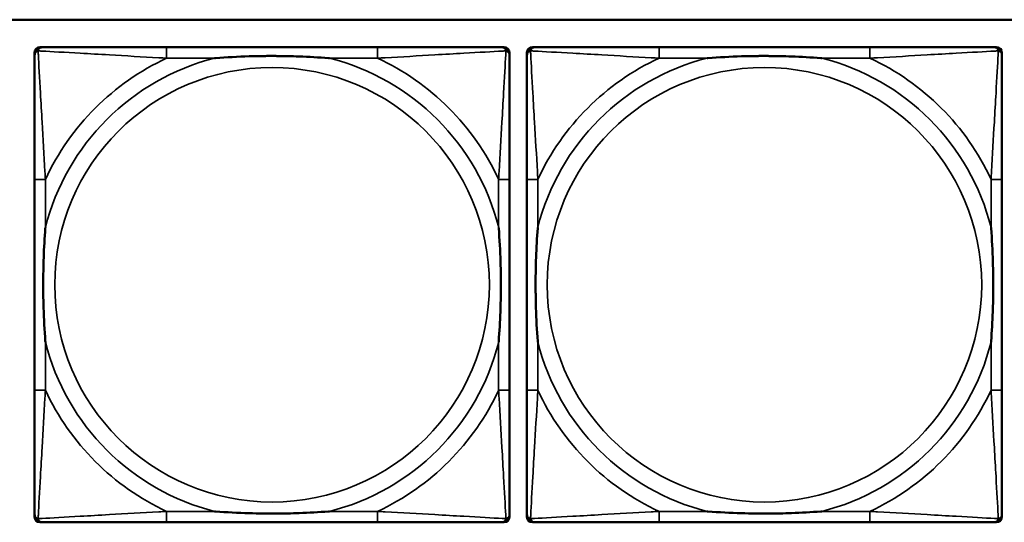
# Model space of a CAD drawing. Header units: inches. Extents: x 3.3 to 44.7, y 1.4 to 39.2.
# Tile 18 of 85: x 24.993 to 26.412, y 7.039 to 7.764. Entities that reach past the tile are written whole.
import ezdxf

# ---------------------------------------------------------------- set-up
doc = ezdxf.new("R2010")
doc.units = ezdxf.units.IN
doc.header["$MEASUREMENT"] = 0
doc.layers.add('Visible (ANSI)', color=7, linetype='Continuous', lineweight=50)
doc.layers.add('Visible Narrow (ANSI)', color=7, linetype='Continuous', lineweight=35)

msp = doc.modelspace()

# ---------------------------------------------------------------- linework, layer by layer
at = {"layer": 'Visible (ANSI)'}
for p, q in [((22.1344, 7.7637), (33.5485, 7.7637)), ((25.0218, 7.7239), (25.0258, 7.7239)), ((25.5084, 7.7239), (25.2045, 7.7239)), ((25.6872, 7.7239), (25.6911, 7.7239)), ((25.7318, 7.7239), (25.7358, 7.7239)), ((26.2184, 7.7239), (25.9145, 7.7239)), ((26.3972, 7.7239), (26.4011, 7.7239)), ((25.0139, 7.0468), (25.0139, 7.7161)), ((25.699, 7.7161), (25.699, 7.7121)), ((25.7239, 7.0468), (25.7239, 7.7161)), ((26.409, 7.7161), (26.409, 7.7121)), ((25.0139, 7.5334), (25.0139, 7.2295)), ((25.699, 7.2295), (25.699, 7.5334)), ((25.7239, 7.5334), (25.7239, 7.2295)), ((26.409, 7.2295), (26.409, 7.5334)), ((25.699, 7.0507), (25.699, 7.0468)), ((26.409, 7.0507), (26.409, 7.0468)), ((25.6911, 7.0389), (25.0218, 7.0389)), ((25.2045, 7.0389), (25.5084, 7.0389)), ((26.4011, 7.0389), (25.7318, 7.0389)), ((25.9145, 7.0389), (26.2184, 7.0389))]:
    msp.add_line(p, q, dxfattribs=at)
for centre, radius, start, end in [((25.0218, 7.7161), 0.00787, 90, 180), ((25.0258, 7.7121), 0.0118, 90, 180), ((25.6872, 7.7121), 0.0118, 0, 90), ((25.6911, 7.7161), 0.00787, 0, 90), ((25.7318, 7.7161), 0.00787, 90, 180), ((25.7358, 7.7121), 0.0118, 90, 180), ((26.3972, 7.7121), 0.0118, 0, 90), ((26.4011, 7.7161), 0.00787, 0, 90), ((25.0258, 7.0507), 0.0118, 180, 270), ((25.0218, 7.0468), 0.00787, 180, 270), ((25.6872, 7.0507), 0.0118, 270, 360), ((25.6911, 7.0468), 0.00787, 270, 0), ((25.7358, 7.0507), 0.0118, 180, 270), ((25.7318, 7.0468), 0.00787, 180, 270), ((26.3972, 7.0507), 0.0118, 270, 360), ((26.4011, 7.0468), 0.00787, 270, 0)]:
    msp.add_arc(centre, radius, start, end, dxfattribs=at)
for points, knots in [([(25.2045, 7.7239), (25.2009, 7.7239), (25.1973, 7.7239), (25.1937, 7.7239), (25.1605, 7.7239), (25.1268, 7.7239), (25.096, 7.7239), (25.069, 7.7239), (25.0435, 7.7239), (25.03, 7.7239), (25.0284, 7.7239), (25.027, 7.7239), (25.0258, 7.7239)], [0, 0, 0, 0, 0.0272471, 0.0272471, 0.0272471, 0.2790553, 0.2790553, 0.2790553, 0.4988354, 0.4988354, 0.4988354, 0.5252205, 0.5252205, 0.5252205, 0.5252205]), ([(25.6872, 7.7239), (25.6723, 7.7239), (25.6307, 7.7239), (25.59, 7.7239), (25.5635, 7.7239), (25.5356, 7.7239), (25.5084, 7.7239)], [-0.5252205, -0.5252205, -0.5252205, -0.5252205, -0.20743, -0.20743, -0.20743, 0, 0, 0, 0]), ([(25.9145, 7.7239), (25.9109, 7.7239), (25.9073, 7.7239), (25.9037, 7.7239), (25.8705, 7.7239), (25.8368, 7.7239), (25.806, 7.7239), (25.779, 7.7239), (25.7535, 7.7239), (25.74, 7.7239), (25.7384, 7.7239), (25.737, 7.7239), (25.7358, 7.7239)], [0, 0, 0, 0, 0.0272471, 0.0272471, 0.0272471, 0.2790553, 0.2790553, 0.2790553, 0.4988354, 0.4988354, 0.4988354, 0.5252205, 0.5252205, 0.5252205, 0.5252205]), ([(26.3972, 7.7239), (26.3823, 7.7239), (26.3407, 7.7239), (26.3, 7.7239), (26.2735, 7.7239), (26.2456, 7.7239), (26.2184, 7.7239)], [-0.5252205, -0.5252205, -0.5252205, -0.5252205, -0.20743, -0.20743, -0.20743, 0, 0, 0, 0]), ([(25.0139, 7.7121), (25.0139, 7.6972), (25.0139, 7.6556), (25.0139, 7.615), (25.0139, 7.5885), (25.0139, 7.5606), (25.0139, 7.5334)], [-0.5252205, -0.5252205, -0.5252205, -0.5252205, -0.20743, -0.20743, -0.20743, 0, 0, 0, 0]), ([(25.2737, 7.7082), (25.2741, 7.7082), (25.2746, 7.7082), (25.2911, 7.7095), (25.3072, 7.7104), (25.3301, 7.7111), (25.3368, 7.7112), (25.346, 7.7113), (25.3485, 7.7113), (25.3525, 7.7114), (25.3541, 7.7114), (25.3573, 7.7114), (25.3588, 7.7114), (25.3624, 7.7113), (25.3644, 7.7113), (25.3706, 7.7113), (25.3747, 7.7112), (25.3844, 7.711), (25.39, 7.7108), (25.4098, 7.7101), (25.4239, 7.7093), (25.4383, 7.7082), (25.4388, 7.7082), (25.4392, 7.7082)], [-0.416114, -0.416114, -0.416114, -0.416114, -0.4127691, -0.4127691, -0.2896446, -0.2896446, -0.2388934, -0.2388934, -0.2201881, -0.2201881, -0.2080204, -0.2080204, -0.196499, -0.196499, -0.1809939, -0.1809939, -0.149741, -0.149741, -0.1073162, -0.1073162, 0, 0, 0.0033356, 0.0033356, 0.0033356, 0.0033356]), ([(25.699, 7.5334), (25.699, 7.537), (25.699, 7.5405), (25.699, 7.5441), (25.699, 7.5773), (25.699, 7.611), (25.699, 7.6419), (25.699, 7.6689), (25.699, 7.6944), (25.699, 7.7078), (25.699, 7.7095), (25.699, 7.7109), (25.699, 7.7121)], [0, 0, 0, 0, 0.0272471, 0.0272471, 0.0272471, 0.2790553, 0.2790553, 0.2790553, 0.4988354, 0.4988354, 0.4988354, 0.5252205, 0.5252205, 0.5252205, 0.5252205]), ([(25.7239, 7.7121), (25.7239, 7.6972), (25.7239, 7.6556), (25.7239, 7.615), (25.7239, 7.5885), (25.7239, 7.5606), (25.7239, 7.5334)], [-0.5252205, -0.5252205, -0.5252205, -0.5252205, -0.20743, -0.20743, -0.20743, 0, 0, 0, 0]), ([(25.9837, 7.7082), (25.9841, 7.7082), (25.9846, 7.7082), (26.0011, 7.7095), (26.0172, 7.7104), (26.0401, 7.7111), (26.0468, 7.7112), (26.056, 7.7113), (26.0585, 7.7113), (26.0625, 7.7114), (26.0641, 7.7114), (26.0673, 7.7114), (26.0688, 7.7114), (26.0724, 7.7113), (26.0744, 7.7113), (26.0806, 7.7113), (26.0847, 7.7112), (26.0944, 7.711), (26.1, 7.7108), (26.1198, 7.7101), (26.1339, 7.7093), (26.1483, 7.7082), (26.1488, 7.7082), (26.1492, 7.7082)], [-0.416114, -0.416114, -0.416114, -0.416114, -0.4127691, -0.4127691, -0.2896446, -0.2896446, -0.2388934, -0.2388934, -0.2201881, -0.2201881, -0.2080204, -0.2080204, -0.196499, -0.196499, -0.1809939, -0.1809939, -0.149741, -0.149741, -0.1073162, -0.1073162, 0, 0, 0.0033356, 0.0033356, 0.0033356, 0.0033356]), ([(26.409, 7.5334), (26.409, 7.537), (26.409, 7.5405), (26.409, 7.5441), (26.409, 7.5773), (26.409, 7.611), (26.409, 7.6419), (26.409, 7.6689), (26.409, 7.6944), (26.409, 7.7078), (26.409, 7.7095), (26.409, 7.7109), (26.409, 7.7121)], [0, 0, 0, 0, 0.0272471, 0.0272471, 0.0272471, 0.2790553, 0.2790553, 0.2790553, 0.4988354, 0.4988354, 0.4988354, 0.5252205, 0.5252205, 0.5252205, 0.5252205]), ([(25.0297, 7.2987), (25.0297, 7.2991), (25.0296, 7.2995), (25.0284, 7.316), (25.0275, 7.3321), (25.0268, 7.3551), (25.0267, 7.3618), (25.0266, 7.3709), (25.0265, 7.3734), (25.0265, 7.3775), (25.0265, 7.3791), (25.0265, 7.3822), (25.0265, 7.3837), (25.0265, 7.3873), (25.0265, 7.3894), (25.0266, 7.3955), (25.0267, 7.3997), (25.0269, 7.4094), (25.027, 7.415), (25.0277, 7.4348), (25.0285, 7.4488), (25.0296, 7.4633), (25.0297, 7.4637), (25.0297, 7.4642)], [-0.416114, -0.416114, -0.416114, -0.416114, -0.4127691, -0.4127691, -0.2896446, -0.2896446, -0.2388934, -0.2388934, -0.2201881, -0.2201881, -0.2080204, -0.2080204, -0.196499, -0.196499, -0.1809939, -0.1809939, -0.149741, -0.149741, -0.1073162, -0.1073162, 0, 0, 0.0033356, 0.0033356, 0.0033356, 0.0033356]), ([(25.6832, 7.4642), (25.6833, 7.4637), (25.6833, 7.4633), (25.6845, 7.4468), (25.6854, 7.4307), (25.6861, 7.4078), (25.6862, 7.4011), (25.6864, 7.3919), (25.6864, 7.3894), (25.6864, 7.3853), (25.6864, 7.3837), (25.6864, 7.3806), (25.6864, 7.3791), (25.6864, 7.3755), (25.6864, 7.3735), (25.6863, 7.3673), (25.6863, 7.3632), (25.6861, 7.3534), (25.6859, 7.3478), (25.6852, 7.3281), (25.6844, 7.314), (25.6833, 7.2995), (25.6833, 7.2991), (25.6832, 7.2987)], [-0.416114, -0.416114, -0.416114, -0.416114, -0.4127691, -0.4127691, -0.2896446, -0.2896446, -0.2388934, -0.2388934, -0.2201881, -0.2201881, -0.2080204, -0.2080204, -0.196499, -0.196499, -0.1809939, -0.1809939, -0.149741, -0.149741, -0.1073162, -0.1073162, 0, 0, 0.0033356, 0.0033356, 0.0033356, 0.0033356]), ([(25.7397, 7.2987), (25.7397, 7.2991), (25.7396, 7.2995), (25.7384, 7.316), (25.7375, 7.3321), (25.7368, 7.3551), (25.7367, 7.3618), (25.7366, 7.3709), (25.7365, 7.3734), (25.7365, 7.3775), (25.7365, 7.3791), (25.7365, 7.3822), (25.7365, 7.3837), (25.7365, 7.3873), (25.7365, 7.3894), (25.7366, 7.3955), (25.7367, 7.3997), (25.7369, 7.4094), (25.737, 7.415), (25.7377, 7.4348), (25.7385, 7.4488), (25.7396, 7.4633), (25.7397, 7.4637), (25.7397, 7.4642)], [-0.416114, -0.416114, -0.416114, -0.416114, -0.4127691, -0.4127691, -0.2896446, -0.2896446, -0.2388934, -0.2388934, -0.2201881, -0.2201881, -0.2080204, -0.2080204, -0.196499, -0.196499, -0.1809939, -0.1809939, -0.149741, -0.149741, -0.1073162, -0.1073162, 0, 0, 0.0033356, 0.0033356, 0.0033356, 0.0033356]), ([(26.3932, 7.4642), (26.3933, 7.4637), (26.3933, 7.4633), (26.3945, 7.4468), (26.3954, 7.4307), (26.3961, 7.4078), (26.3962, 7.4011), (26.3964, 7.3919), (26.3964, 7.3894), (26.3964, 7.3853), (26.3964, 7.3837), (26.3964, 7.3806), (26.3964, 7.3791), (26.3964, 7.3755), (26.3964, 7.3735), (26.3963, 7.3673), (26.3963, 7.3632), (26.3961, 7.3534), (26.3959, 7.3478), (26.3952, 7.3281), (26.3944, 7.314), (26.3933, 7.2995), (26.3933, 7.2991), (26.3932, 7.2987)], [-0.416114, -0.416114, -0.416114, -0.416114, -0.4127691, -0.4127691, -0.2896446, -0.2896446, -0.2388934, -0.2388934, -0.2201881, -0.2201881, -0.2080204, -0.2080204, -0.196499, -0.196499, -0.1809939, -0.1809939, -0.149741, -0.149741, -0.1073162, -0.1073162, 0, 0, 0.0033356, 0.0033356, 0.0033356, 0.0033356]), ([(25.0139, 7.2295), (25.0139, 7.2022), (25.0139, 7.1744), (25.0139, 7.1478), (25.0139, 7.1072), (25.0139, 7.0656), (25.0139, 7.0507)], [3.9382945, 3.9382945, 3.9382945, 3.9382945, 4.1457245, 4.1457245, 4.1457245, 4.463515, 4.463515, 4.463515, 4.463515]), ([(25.699, 7.0507), (25.699, 7.0656), (25.699, 7.1072), (25.699, 7.1478), (25.699, 7.1744), (25.699, 7.2022), (25.699, 7.2295)], [-0.5252205, -0.5252205, -0.5252205, -0.5252205, -0.20743, -0.20743, -0.20743, 0, 0, 0, 0]), ([(25.7239, 7.2295), (25.7239, 7.2022), (25.7239, 7.1744), (25.7239, 7.1478), (25.7239, 7.1072), (25.7239, 7.0656), (25.7239, 7.0507)], [3.9382945, 3.9382945, 3.9382945, 3.9382945, 4.1457245, 4.1457245, 4.1457245, 4.463515, 4.463515, 4.463515, 4.463515]), ([(26.409, 7.0507), (26.409, 7.0656), (26.409, 7.1072), (26.409, 7.1478), (26.409, 7.1744), (26.409, 7.2022), (26.409, 7.2295)], [-0.5252205, -0.5252205, -0.5252205, -0.5252205, -0.20743, -0.20743, -0.20743, 0, 0, 0, 0]), ([(25.4392, 7.0546), (25.4388, 7.0546), (25.4383, 7.0546), (25.4239, 7.0535), (25.4098, 7.0527), (25.39, 7.052), (25.3844, 7.0518), (25.3747, 7.0516), (25.3706, 7.0516), (25.3644, 7.0515), (25.3624, 7.0515), (25.3588, 7.0515), (25.3573, 7.0515), (25.3541, 7.0515), (25.3525, 7.0515), (25.3485, 7.0515), (25.346, 7.0515), (25.3368, 7.0516), (25.3301, 7.0518), (25.3072, 7.0525), (25.2911, 7.0533), (25.2746, 7.0546), (25.2741, 7.0546), (25.2737, 7.0546)], [-0.4149464, -0.4149464, -0.4149464, -0.4149464, -0.41162, -0.41162, -0.3046026, -0.3046026, -0.2622958, -0.2622958, -0.23113, -0.23113, -0.215668, -0.215668, -0.2041787, -0.2041787, -0.1920448, -0.1920448, -0.1733916, -0.1733916, -0.1227817, -0.1227817, 0, 0, 0.0033356, 0.0033356, 0.0033356, 0.0033356]), ([(26.1492, 7.0546), (26.1488, 7.0546), (26.1483, 7.0546), (26.1339, 7.0535), (26.1198, 7.0527), (26.1, 7.052), (26.0944, 7.0518), (26.0847, 7.0516), (26.0806, 7.0516), (26.0744, 7.0515), (26.0724, 7.0515), (26.0688, 7.0515), (26.0673, 7.0515), (26.0641, 7.0515), (26.0625, 7.0515), (26.0585, 7.0515), (26.056, 7.0515), (26.0468, 7.0516), (26.0401, 7.0518), (26.0172, 7.0525), (26.0011, 7.0533), (25.9846, 7.0546), (25.9841, 7.0546), (25.9837, 7.0546)], [-0.4149464, -0.4149464, -0.4149464, -0.4149464, -0.41162, -0.41162, -0.3046026, -0.3046026, -0.2622958, -0.2622958, -0.23113, -0.23113, -0.215668, -0.215668, -0.2041787, -0.2041787, -0.1920448, -0.1920448, -0.1733916, -0.1733916, -0.1227817, -0.1227817, 0, 0, 0.0033356, 0.0033356, 0.0033356, 0.0033356]), ([(25.0258, 7.0389), (25.0406, 7.0389), (25.0822, 7.0389), (25.1229, 7.0389), (25.1494, 7.0389), (25.1773, 7.0389), (25.2045, 7.0389)], [-0.5252205, -0.5252205, -0.5252205, -0.5252205, -0.20743, -0.20743, -0.20743, 0, 0, 0, 0]), ([(25.5084, 7.0389), (25.5356, 7.0389), (25.5635, 7.0389), (25.59, 7.0389), (25.6307, 7.0389), (25.6723, 7.0389), (25.6872, 7.0389)], [3.9382945, 3.9382945, 3.9382945, 3.9382945, 4.1457245, 4.1457245, 4.1457245, 4.463515, 4.463515, 4.463515, 4.463515]), ([(25.7358, 7.0389), (25.7506, 7.0389), (25.7922, 7.0389), (25.8329, 7.0389), (25.8594, 7.0389), (25.8873, 7.0389), (25.9145, 7.0389)], [-0.5252205, -0.5252205, -0.5252205, -0.5252205, -0.20743, -0.20743, -0.20743, 0, 0, 0, 0]), ([(26.2184, 7.0389), (26.2456, 7.0389), (26.2735, 7.0389), (26.3, 7.0389), (26.3407, 7.0389), (26.3823, 7.0389), (26.3972, 7.0389)], [3.9382945, 3.9382945, 3.9382945, 3.9382945, 4.1457245, 4.1457245, 4.1457245, 4.463515, 4.463515, 4.463515, 4.463515])]:
    msp.add_open_spline(points, degree=3, knots=knots, dxfattribs=at)
at = {"layer": 'Visible Narrow (ANSI)'}
for p, q in [((25.2045, 7.7239), (25.2045, 7.7082)), ((25.5084, 7.7239), (25.5084, 7.7082)), ((25.9145, 7.7239), (25.9145, 7.7082)), ((26.2184, 7.7239), (26.2184, 7.7082)), ((25.2045, 7.7082), (25.2737, 7.7082)), ((25.4392, 7.7082), (25.5084, 7.7082)), ((25.9145, 7.7082), (25.9837, 7.7082)), ((26.1492, 7.7082), (26.2184, 7.7082)), ((25.0297, 7.5334), (25.0139, 7.5334)), ((25.0297, 7.4642), (25.0297, 7.5334)), ((25.699, 7.5334), (25.6832, 7.5334)), ((25.6832, 7.5334), (25.6832, 7.4642)), ((25.7397, 7.5334), (25.7239, 7.5334)), ((25.7397, 7.4642), (25.7397, 7.5334)), ((26.409, 7.5334), (26.3932, 7.5334)), ((26.3932, 7.5334), (26.3932, 7.4642)), ((25.0297, 7.2295), (25.0297, 7.2987)), ((25.6832, 7.2987), (25.6832, 7.2295)), ((25.7397, 7.2295), (25.7397, 7.2987)), ((26.3932, 7.2987), (26.3932, 7.2295)), ((25.0297, 7.2295), (25.0139, 7.2295)), ((25.699, 7.2295), (25.6832, 7.2295)), ((25.7397, 7.2295), (25.7239, 7.2295)), ((26.409, 7.2295), (26.3932, 7.2295)), ((25.2045, 7.0546), (25.2045, 7.0389)), ((25.2737, 7.0546), (25.2045, 7.0546)), ((25.5084, 7.0546), (25.4392, 7.0546)), ((25.5084, 7.0546), (25.5084, 7.0389)), ((25.9145, 7.0546), (25.9145, 7.0389)), ((25.9837, 7.0546), (25.9145, 7.0546)), ((26.2184, 7.0546), (26.1492, 7.0546)), ((26.2184, 7.0546), (26.2184, 7.0389))]:
    msp.add_line(p, q, dxfattribs=at)
for centre in [(25.3565, 7.3814), (26.0665, 7.3814)]:
    msp.add_circle(centre, 0.3133, dxfattribs=at)
for centre, radius, start, end in [((25.3565, 7.3814), 0.3371, 104.2103, 165.7897), ((25.3565, 7.3814), 0.3604, 114.9407, 155.0593), ((25.3565, 7.3814), 0.3371, 14.2103, 75.7897), ((25.3565, 7.3814), 0.3604, 24.9407, 65.0593), ((26.0665, 7.3814), 0.3371, 104.2103, 165.7897), ((26.0665, 7.3814), 0.3604, 114.9407, 155.0593), ((26.0665, 7.3814), 0.3371, 14.2103, 75.7897), ((26.0665, 7.3814), 0.3604, 24.9407, 65.0593), ((25.3565, 7.3814), 0.3371, 194.2103, 255.7897), ((25.3565, 7.3814), 0.3371, 284.2103, 345.7897), ((26.0665, 7.3814), 0.3371, 194.2103, 255.7897), ((26.0665, 7.3814), 0.3371, 284.2103, 345.7897), ((25.3565, 7.3814), 0.3604, 204.9407, 245.0593), ((25.3565, 7.3814), 0.3604, 294.9407, 335.0593), ((26.0665, 7.3814), 0.3604, 204.9407, 245.0593), ((26.0665, 7.3814), 0.3604, 294.9407, 335.0593)]:
    msp.add_arc(centre, radius, start, end, dxfattribs=at)
for points, knots in [([(25.0192, 7.7186), (25.0194, 7.7192), (25.0196, 7.7198), (25.0202, 7.7208), (25.0205, 7.7213), (25.0211, 7.722), (25.0213, 7.7223), (25.0218, 7.7226), (25.0219, 7.7227), (25.0223, 7.723), (25.0225, 7.7231), (25.0232, 7.7235), (25.0236, 7.7236), (25.0246, 7.7239), (25.0251, 7.7239), (25.0258, 7.7239)], [-0.00012419, -0.00012419, -0.00012419, -0.00012419, 0.00449537, 0.00449537, 0.00977487, 0.00977487, 0.01307456, 0.01307456, 0.0147244, 0.0147244, 0.01736415, 0.01736415, 0.02158775, 0.02158775, 0.02627331, 0.02627331, 0.02627331, 0.02627331]), ([(25.6872, 7.7239), (25.6878, 7.7239), (25.6883, 7.7239), (25.6893, 7.7236), (25.6898, 7.7235), (25.6904, 7.7231), (25.6907, 7.723), (25.691, 7.7227), (25.6912, 7.7226), (25.6916, 7.7223), (25.6918, 7.722), (25.6924, 7.7213), (25.6928, 7.7208), (25.6933, 7.7198), (25.6935, 7.7192), (25.6937, 7.7186)], [-0.02627331, -0.02627331, -0.02627331, -0.02627331, -0.02158775, -0.02158775, -0.01736415, -0.01736415, -0.0147244, -0.0147244, -0.01307456, -0.01307456, -0.00977487, -0.00977487, -0.00449537, -0.00449537, 0.00012419, 0.00012419, 0.00012419, 0.00012419]), ([(25.7292, 7.7186), (25.7294, 7.7192), (25.7296, 7.7198), (25.7302, 7.7208), (25.7305, 7.7213), (25.7311, 7.722), (25.7313, 7.7223), (25.7318, 7.7226), (25.7319, 7.7227), (25.7323, 7.723), (25.7325, 7.7231), (25.7332, 7.7235), (25.7336, 7.7236), (25.7346, 7.7239), (25.7351, 7.7239), (25.7358, 7.7239)], [-0.00012419, -0.00012419, -0.00012419, -0.00012419, 0.00449537, 0.00449537, 0.00977487, 0.00977487, 0.01307456, 0.01307456, 0.0147244, 0.0147244, 0.01736415, 0.01736415, 0.02158775, 0.02158775, 0.02627331, 0.02627331, 0.02627331, 0.02627331]), ([(26.3972, 7.7239), (26.3978, 7.7239), (26.3983, 7.7239), (26.3993, 7.7236), (26.3998, 7.7235), (26.4004, 7.7231), (26.4007, 7.723), (26.401, 7.7227), (26.4012, 7.7226), (26.4016, 7.7223), (26.4018, 7.722), (26.4024, 7.7213), (26.4028, 7.7208), (26.4033, 7.7198), (26.4035, 7.7192), (26.4037, 7.7186)], [-0.02627331, -0.02627331, -0.02627331, -0.02627331, -0.02158775, -0.02158775, -0.01736415, -0.01736415, -0.0147244, -0.0147244, -0.01307456, -0.01307456, -0.00977487, -0.00977487, -0.00449537, -0.00449537, 0.00012419, 0.00012419, 0.00012419, 0.00012419]), ([(25.0139, 7.7121), (25.0139, 7.7127), (25.014, 7.7133), (25.0143, 7.7143), (25.0144, 7.7147), (25.0148, 7.7154), (25.0149, 7.7156), (25.0152, 7.716), (25.0153, 7.7161), (25.0156, 7.7165), (25.0159, 7.7168), (25.0166, 7.7174), (25.0171, 7.7177), (25.0181, 7.7183), (25.0186, 7.7185), (25.0192, 7.7186)], [-0.02627331, -0.02627331, -0.02627331, -0.02627331, -0.02158775, -0.02158775, -0.01736415, -0.01736415, -0.0147244, -0.0147244, -0.01307456, -0.01307456, -0.00977487, -0.00977487, -0.00449537, -0.00449537, 0.00012419, 0.00012419, 0.00012419, 0.00012419]), ([(25.0297, 7.5334), (25.0295, 7.5371), (25.0293, 7.5409), (25.0278, 7.5683), (25.0263, 7.5924), (25.0241, 7.6303), (25.0233, 7.6443), (25.0213, 7.6796), (25.0202, 7.6997), (25.0194, 7.7151), (25.0193, 7.7169), (25.0192, 7.7186)], [0, 0, 0, 0, 0.0278591, 0.0278591, 0.201273, 0.201273, 0.3066357, 0.3066357, 0.475216, 0.475216, 0.5007189, 0.5007189, 0.5007189, 0.5007189]), ([(25.0192, 7.7186), (25.0209, 7.7186), (25.0228, 7.7185), (25.0382, 7.7176), (25.0583, 7.7166), (25.0935, 7.7146), (25.1076, 7.7138), (25.1454, 7.7115), (25.1696, 7.7101), (25.197, 7.7086), (25.2007, 7.7084), (25.2045, 7.7082)], [-0.5007189, -0.5007189, -0.5007189, -0.5007189, -0.475216, -0.475216, -0.3066357, -0.3066357, -0.201273, -0.201273, -0.0278591, -0.0278591, 0, 0, 0, 0]), ([(25.5084, 7.7082), (25.5122, 7.7084), (25.5159, 7.7086), (25.5433, 7.7101), (25.5675, 7.7115), (25.6053, 7.7138), (25.6194, 7.7146), (25.6546, 7.7166), (25.6747, 7.7176), (25.6902, 7.7185), (25.692, 7.7186), (25.6937, 7.7186)], [0, 0, 0, 0, 0.0278591, 0.0278591, 0.201273, 0.201273, 0.3066357, 0.3066357, 0.475216, 0.475216, 0.5007189, 0.5007189, 0.5007189, 0.5007189]), ([(25.6937, 7.7186), (25.6936, 7.7169), (25.6935, 7.7151), (25.6927, 7.6997), (25.6916, 7.6796), (25.6896, 7.6443), (25.6888, 7.6303), (25.6866, 7.5924), (25.6852, 7.5683), (25.6836, 7.5409), (25.6834, 7.5371), (25.6832, 7.5334)], [-0.5007189, -0.5007189, -0.5007189, -0.5007189, -0.475216, -0.475216, -0.3066357, -0.3066357, -0.201273, -0.201273, -0.0278591, -0.0278591, 0, 0, 0, 0]), ([(25.6937, 7.7186), (25.6943, 7.7185), (25.6948, 7.7183), (25.6959, 7.7177), (25.6964, 7.7174), (25.6971, 7.7168), (25.6973, 7.7165), (25.6977, 7.7161), (25.6978, 7.716), (25.698, 7.7156), (25.6982, 7.7154), (25.6985, 7.7147), (25.6987, 7.7143), (25.6989, 7.7133), (25.699, 7.7127), (25.699, 7.7121)], [-0.00012419, -0.00012419, -0.00012419, -0.00012419, 0.00449537, 0.00449537, 0.00977487, 0.00977487, 0.01307456, 0.01307456, 0.0147244, 0.0147244, 0.01736415, 0.01736415, 0.02158775, 0.02158775, 0.02627331, 0.02627331, 0.02627331, 0.02627331]), ([(25.7239, 7.7121), (25.7239, 7.7127), (25.724, 7.7133), (25.7243, 7.7143), (25.7244, 7.7147), (25.7248, 7.7154), (25.7249, 7.7156), (25.7252, 7.716), (25.7253, 7.7161), (25.7256, 7.7165), (25.7259, 7.7168), (25.7266, 7.7174), (25.7271, 7.7177), (25.7281, 7.7183), (25.7286, 7.7185), (25.7292, 7.7186)], [-0.02627331, -0.02627331, -0.02627331, -0.02627331, -0.02158775, -0.02158775, -0.01736415, -0.01736415, -0.0147244, -0.0147244, -0.01307456, -0.01307456, -0.00977487, -0.00977487, -0.00449537, -0.00449537, 0.00012419, 0.00012419, 0.00012419, 0.00012419]), ([(25.7397, 7.5334), (25.7395, 7.5371), (25.7393, 7.5409), (25.7378, 7.5683), (25.7363, 7.5924), (25.7341, 7.6303), (25.7333, 7.6443), (25.7313, 7.6796), (25.7302, 7.6997), (25.7294, 7.7151), (25.7293, 7.7169), (25.7292, 7.7186)], [0, 0, 0, 0, 0.0278591, 0.0278591, 0.201273, 0.201273, 0.3066357, 0.3066357, 0.475216, 0.475216, 0.5007189, 0.5007189, 0.5007189, 0.5007189]), ([(25.7292, 7.7186), (25.7309, 7.7186), (25.7328, 7.7185), (25.7482, 7.7176), (25.7683, 7.7166), (25.8035, 7.7146), (25.8176, 7.7138), (25.8554, 7.7115), (25.8796, 7.7101), (25.907, 7.7086), (25.9107, 7.7084), (25.9145, 7.7082)], [-0.5007189, -0.5007189, -0.5007189, -0.5007189, -0.475216, -0.475216, -0.3066357, -0.3066357, -0.201273, -0.201273, -0.0278591, -0.0278591, 0, 0, 0, 0]), ([(26.2184, 7.7082), (26.2222, 7.7084), (26.2259, 7.7086), (26.2533, 7.7101), (26.2775, 7.7115), (26.3153, 7.7138), (26.3294, 7.7146), (26.3646, 7.7166), (26.3847, 7.7176), (26.4002, 7.7185), (26.402, 7.7186), (26.4037, 7.7186)], [0, 0, 0, 0, 0.0278591, 0.0278591, 0.201273, 0.201273, 0.3066357, 0.3066357, 0.475216, 0.475216, 0.5007189, 0.5007189, 0.5007189, 0.5007189]), ([(26.4037, 7.7186), (26.4036, 7.7169), (26.4035, 7.7151), (26.4027, 7.6997), (26.4016, 7.6796), (26.3996, 7.6443), (26.3988, 7.6303), (26.3966, 7.5924), (26.3952, 7.5683), (26.3936, 7.5409), (26.3934, 7.5371), (26.3932, 7.5334)], [-0.5007189, -0.5007189, -0.5007189, -0.5007189, -0.475216, -0.475216, -0.3066357, -0.3066357, -0.201273, -0.201273, -0.0278591, -0.0278591, 0, 0, 0, 0]), ([(26.4037, 7.7186), (26.4043, 7.7185), (26.4048, 7.7183), (26.4059, 7.7177), (26.4064, 7.7174), (26.4071, 7.7168), (26.4073, 7.7165), (26.4077, 7.7161), (26.4078, 7.716), (26.408, 7.7156), (26.4082, 7.7154), (26.4085, 7.7147), (26.4087, 7.7143), (26.4089, 7.7133), (26.409, 7.7127), (26.409, 7.7121)], [-0.00012419, -0.00012419, -0.00012419, -0.00012419, 0.00449537, 0.00449537, 0.00977487, 0.00977487, 0.01307456, 0.01307456, 0.0147244, 0.0147244, 0.01736415, 0.01736415, 0.02158775, 0.02158775, 0.02627331, 0.02627331, 0.02627331, 0.02627331]), ([(25.0192, 7.0442), (25.0193, 7.0459), (25.0194, 7.0477), (25.0202, 7.0631), (25.0213, 7.0833), (25.0233, 7.1185), (25.0241, 7.1326), (25.0263, 7.1704), (25.0278, 7.1946), (25.0293, 7.2219), (25.0295, 7.2257), (25.0297, 7.2295)], [-4.4390134, -4.4390134, -4.4390134, -4.4390134, -4.4135105, -4.4135105, -4.2449302, -4.2449302, -4.1395675, -4.1395675, -3.9661536, -3.9661536, -3.9382945, -3.9382945, -3.9382945, -3.9382945]), ([(25.6832, 7.2295), (25.6834, 7.2257), (25.6836, 7.2219), (25.6852, 7.1946), (25.6866, 7.1704), (25.6888, 7.1326), (25.6896, 7.1185), (25.6916, 7.0833), (25.6927, 7.0631), (25.6935, 7.0477), (25.6936, 7.0459), (25.6937, 7.0442)], [0, 0, 0, 0, 0.0278591, 0.0278591, 0.201273, 0.201273, 0.3066357, 0.3066357, 0.475216, 0.475216, 0.5007189, 0.5007189, 0.5007189, 0.5007189]), ([(25.7292, 7.0442), (25.7293, 7.0459), (25.7294, 7.0477), (25.7302, 7.0631), (25.7313, 7.0833), (25.7333, 7.1185), (25.7341, 7.1326), (25.7363, 7.1704), (25.7378, 7.1946), (25.7393, 7.2219), (25.7395, 7.2257), (25.7397, 7.2295)], [-4.4390134, -4.4390134, -4.4390134, -4.4390134, -4.4135105, -4.4135105, -4.2449302, -4.2449302, -4.1395675, -4.1395675, -3.9661536, -3.9661536, -3.9382945, -3.9382945, -3.9382945, -3.9382945]), ([(26.3932, 7.2295), (26.3934, 7.2257), (26.3936, 7.2219), (26.3952, 7.1946), (26.3966, 7.1704), (26.3988, 7.1326), (26.3996, 7.1185), (26.4016, 7.0833), (26.4027, 7.0631), (26.4035, 7.0477), (26.4036, 7.0459), (26.4037, 7.0442)], [0, 0, 0, 0, 0.0278591, 0.0278591, 0.201273, 0.201273, 0.3066357, 0.3066357, 0.475216, 0.475216, 0.5007189, 0.5007189, 0.5007189, 0.5007189]), ([(25.0192, 7.0442), (25.0186, 7.0444), (25.0181, 7.0446), (25.0171, 7.0451), (25.0166, 7.0454), (25.0159, 7.046), (25.0156, 7.0463), (25.0153, 7.0467), (25.0152, 7.0468), (25.0149, 7.0472), (25.0148, 7.0475), (25.0144, 7.0481), (25.0143, 7.0486), (25.014, 7.0495), (25.0139, 7.0501), (25.0139, 7.0507)], [-0.00012419, -0.00012419, -0.00012419, -0.00012419, 0.00449537, 0.00449537, 0.00977487, 0.00977487, 0.01307456, 0.01307456, 0.0147244, 0.0147244, 0.01736415, 0.01736415, 0.02158775, 0.02158775, 0.02627331, 0.02627331, 0.02627331, 0.02627331]), ([(25.2045, 7.0546), (25.2007, 7.0544), (25.197, 7.0542), (25.1696, 7.0527), (25.1454, 7.0513), (25.1076, 7.0491), (25.0935, 7.0483), (25.0583, 7.0463), (25.0382, 7.0452), (25.0228, 7.0444), (25.0209, 7.0443), (25.0192, 7.0442)], [0, 0, 0, 0, 0.0278591, 0.0278591, 0.201273, 0.201273, 0.3066357, 0.3066357, 0.475216, 0.475216, 0.5007189, 0.5007189, 0.5007189, 0.5007189]), ([(25.0258, 7.0389), (25.0251, 7.0389), (25.0246, 7.039), (25.0236, 7.0392), (25.0232, 7.0394), (25.0225, 7.0397), (25.0223, 7.0399), (25.0219, 7.0401), (25.0218, 7.0402), (25.0213, 7.0406), (25.0211, 7.0408), (25.0205, 7.0415), (25.0202, 7.042), (25.0196, 7.0431), (25.0194, 7.0436), (25.0192, 7.0442)], [-0.02627331, -0.02627331, -0.02627331, -0.02627331, -0.02158775, -0.02158775, -0.01736415, -0.01736415, -0.0147244, -0.0147244, -0.01307456, -0.01307456, -0.00977487, -0.00977487, -0.00449537, -0.00449537, 0.00012419, 0.00012419, 0.00012419, 0.00012419]), ([(25.6937, 7.0442), (25.692, 7.0443), (25.6902, 7.0444), (25.6747, 7.0452), (25.6546, 7.0463), (25.6194, 7.0483), (25.6053, 7.0491), (25.5675, 7.0513), (25.5433, 7.0527), (25.5159, 7.0542), (25.5122, 7.0544), (25.5084, 7.0546)], [-4.4390134, -4.4390134, -4.4390134, -4.4390134, -4.4135105, -4.4135105, -4.2449302, -4.2449302, -4.1395675, -4.1395675, -3.9661536, -3.9661536, -3.9382945, -3.9382945, -3.9382945, -3.9382945]), ([(25.6937, 7.0442), (25.6935, 7.0436), (25.6933, 7.0431), (25.6928, 7.042), (25.6924, 7.0415), (25.6918, 7.0408), (25.6916, 7.0406), (25.6912, 7.0402), (25.691, 7.0401), (25.6907, 7.0399), (25.6904, 7.0397), (25.6898, 7.0394), (25.6893, 7.0392), (25.6883, 7.039), (25.6878, 7.0389), (25.6872, 7.0389)], [-0.00012419, -0.00012419, -0.00012419, -0.00012419, 0.00449537, 0.00449537, 0.00977487, 0.00977487, 0.01307456, 0.01307456, 0.0147244, 0.0147244, 0.01736415, 0.01736415, 0.02158775, 0.02158775, 0.02627331, 0.02627331, 0.02627331, 0.02627331]), ([(25.699, 7.0507), (25.699, 7.0501), (25.6989, 7.0495), (25.6987, 7.0486), (25.6985, 7.0481), (25.6982, 7.0475), (25.698, 7.0472), (25.6978, 7.0468), (25.6977, 7.0467), (25.6973, 7.0463), (25.6971, 7.046), (25.6964, 7.0454), (25.6959, 7.0451), (25.6948, 7.0446), (25.6943, 7.0444), (25.6937, 7.0442)], [-0.02627331, -0.02627331, -0.02627331, -0.02627331, -0.02158775, -0.02158775, -0.01736415, -0.01736415, -0.0147244, -0.0147244, -0.01307456, -0.01307456, -0.00977487, -0.00977487, -0.00449537, -0.00449537, 0.00012419, 0.00012419, 0.00012419, 0.00012419]), ([(25.7292, 7.0442), (25.7286, 7.0444), (25.7281, 7.0446), (25.7271, 7.0451), (25.7266, 7.0454), (25.7259, 7.046), (25.7256, 7.0463), (25.7253, 7.0467), (25.7252, 7.0468), (25.7249, 7.0472), (25.7248, 7.0475), (25.7244, 7.0481), (25.7243, 7.0486), (25.724, 7.0495), (25.7239, 7.0501), (25.7239, 7.0507)], [-0.00012419, -0.00012419, -0.00012419, -0.00012419, 0.00449537, 0.00449537, 0.00977487, 0.00977487, 0.01307456, 0.01307456, 0.0147244, 0.0147244, 0.01736415, 0.01736415, 0.02158775, 0.02158775, 0.02627331, 0.02627331, 0.02627331, 0.02627331]), ([(25.9145, 7.0546), (25.9107, 7.0544), (25.907, 7.0542), (25.8796, 7.0527), (25.8554, 7.0513), (25.8176, 7.0491), (25.8035, 7.0483), (25.7683, 7.0463), (25.7482, 7.0452), (25.7328, 7.0444), (25.7309, 7.0443), (25.7292, 7.0442)], [0, 0, 0, 0, 0.0278591, 0.0278591, 0.201273, 0.201273, 0.3066357, 0.3066357, 0.475216, 0.475216, 0.5007189, 0.5007189, 0.5007189, 0.5007189]), ([(25.7358, 7.0389), (25.7351, 7.0389), (25.7346, 7.039), (25.7336, 7.0392), (25.7332, 7.0394), (25.7325, 7.0397), (25.7323, 7.0399), (25.7319, 7.0401), (25.7318, 7.0402), (25.7313, 7.0406), (25.7311, 7.0408), (25.7305, 7.0415), (25.7302, 7.042), (25.7296, 7.0431), (25.7294, 7.0436), (25.7292, 7.0442)], [-0.02627331, -0.02627331, -0.02627331, -0.02627331, -0.02158775, -0.02158775, -0.01736415, -0.01736415, -0.0147244, -0.0147244, -0.01307456, -0.01307456, -0.00977487, -0.00977487, -0.00449537, -0.00449537, 0.00012419, 0.00012419, 0.00012419, 0.00012419]), ([(26.4037, 7.0442), (26.402, 7.0443), (26.4002, 7.0444), (26.3847, 7.0452), (26.3646, 7.0463), (26.3294, 7.0483), (26.3153, 7.0491), (26.2775, 7.0513), (26.2533, 7.0527), (26.2259, 7.0542), (26.2222, 7.0544), (26.2184, 7.0546)], [-4.4390134, -4.4390134, -4.4390134, -4.4390134, -4.4135105, -4.4135105, -4.2449302, -4.2449302, -4.1395675, -4.1395675, -3.9661536, -3.9661536, -3.9382945, -3.9382945, -3.9382945, -3.9382945]), ([(26.4037, 7.0442), (26.4035, 7.0436), (26.4033, 7.0431), (26.4028, 7.042), (26.4024, 7.0415), (26.4018, 7.0408), (26.4016, 7.0406), (26.4012, 7.0402), (26.401, 7.0401), (26.4007, 7.0399), (26.4004, 7.0397), (26.3998, 7.0394), (26.3993, 7.0392), (26.3983, 7.039), (26.3978, 7.0389), (26.3972, 7.0389)], [-0.00012419, -0.00012419, -0.00012419, -0.00012419, 0.00449537, 0.00449537, 0.00977487, 0.00977487, 0.01307456, 0.01307456, 0.0147244, 0.0147244, 0.01736415, 0.01736415, 0.02158775, 0.02158775, 0.02627331, 0.02627331, 0.02627331, 0.02627331]), ([(26.409, 7.0507), (26.409, 7.0501), (26.4089, 7.0495), (26.4087, 7.0486), (26.4085, 7.0481), (26.4082, 7.0475), (26.408, 7.0472), (26.4078, 7.0468), (26.4077, 7.0467), (26.4073, 7.0463), (26.4071, 7.046), (26.4064, 7.0454), (26.4059, 7.0451), (26.4048, 7.0446), (26.4043, 7.0444), (26.4037, 7.0442)], [-0.02627331, -0.02627331, -0.02627331, -0.02627331, -0.02158775, -0.02158775, -0.01736415, -0.01736415, -0.0147244, -0.0147244, -0.01307456, -0.01307456, -0.00977487, -0.00977487, -0.00449537, -0.00449537, 0.00012419, 0.00012419, 0.00012419, 0.00012419])]:
    msp.add_open_spline(points, degree=3, knots=knots, dxfattribs=at)

doc.saveas('drawing.dxf')
